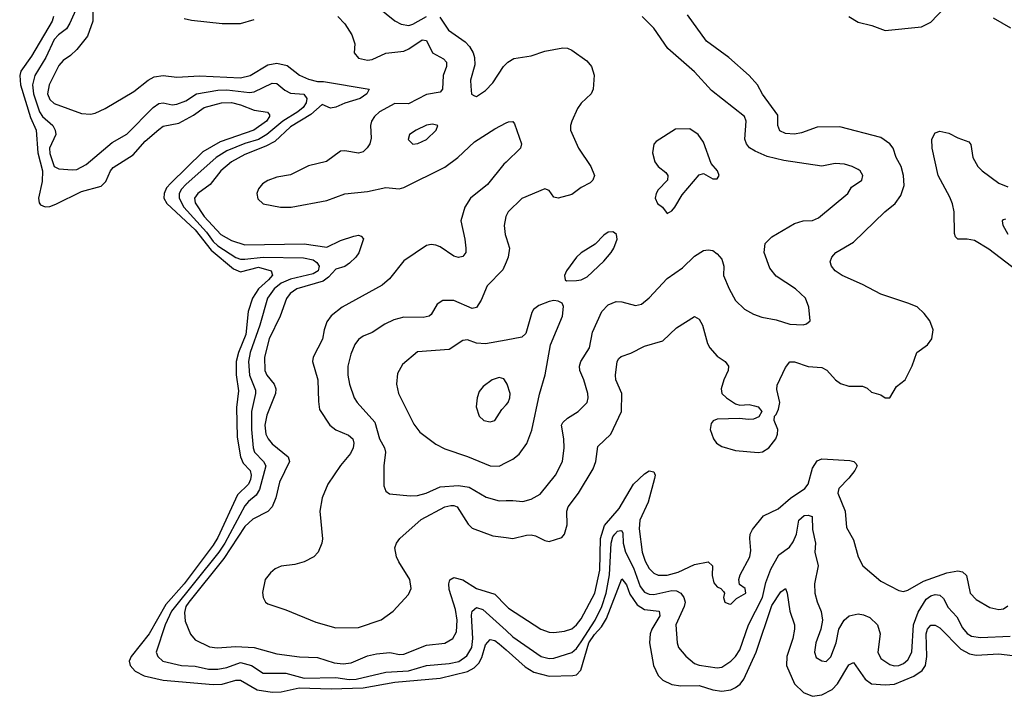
# Model space of a CAD drawing. Header units: inches. Extents: x 1305375 to 1407406, y 744550 to 841633.
# Tile 1 of 256: x 1307858 to 1312194, y 753515 to 756497. Entities that reach past the tile are written whole.
import ezdxf

# ---------------------------------------------------------------- set-up
doc = ezdxf.new("R2010")
doc.units = ezdxf.units.IN
doc.header["$MEASUREMENT"] = 0
doc.layers.add('B3705', color=7, linetype='Continuous')
doc.layers.add('B3715', color=7, linetype='Continuous')

msp = doc.modelspace()

# ---------------------------------------------------------------- linework, layer by layer
at = {"layer": 'B3705', "color": 5}
for points, elevation in [([(1308181.7, 756610), (1308179.6, 756490), (1308156.5, 756423.5), (1308110, 756365.3), (1308081.7, 756338.3), (1308050, 756317.2), (1308030, 756294.6), (1307987.1, 756210), (1307980.3, 756170), (1307990, 756145), (1308010, 756127.3), (1308130, 756083.2), (1308170, 756080.7), (1308190, 756084.7), (1308234.5, 756105.5), (1308359.9, 756180.1), (1308424.2, 756230), (1308450, 756244.3), (1308489.9, 756250.1), (1308550, 756243), (1308650, 756249.6), (1308830, 756240.6), (1308872.7, 756250), (1308950, 756297.4), (1308990, 756304.7), (1309035.1, 756295.1), (1309090, 756252.2), (1309130, 756234.2), (1309170, 756224.2), (1309196.1, 756223.9), (1309396.9, 756190), (1309386.4, 756170), (1309357.7, 756150), (1309290, 756129.3), (1309250, 756110.6), (1309227.1, 756107.1), (1309190, 756123.1), (1309140.7, 756079.3), (1309050, 756024), (1308980.8, 755959.2), (1308941.2, 755938.8), (1308850, 755903.1), (1308790, 755869.9), (1308744.3, 755830), (1308696.1, 755770), (1308642.3, 755730), (1308628.4, 755710), (1308630.1, 755690), (1308670.4, 755630), (1308743, 755550), (1308790, 755523.9), (1308850, 755504.2), (1309110, 755508.5), (1309210, 755493.8), (1309270, 755523.8), (1309330, 755542.6), (1309350, 755546.4), (1309362.4, 755542.4), (1309371.4, 755531.4), (1309351.3, 755468.7), (1309338.7, 755450), (1309310, 755423.8), (1309290, 755409.3), (1309250, 755396.8), (1309218.4, 755361.6), (1309195, 755345), (1309078, 755310), (1309049.5, 755290), (1309032.7, 755267.3), (1309004.6, 755190), (1308956.9, 755090), (1308935.3, 755010), (1308937.8, 754950), (1308946.9, 754930), (1308978.3, 754890), (1308985.6, 754870), (1308984, 754850), (1308945.7, 754754.3), (1308937.9, 754710), (1308942.6, 754670), (1308951.7, 754650), (1308970, 754627.6), (1309039.7, 754570), (1309046.4, 754550), (1309001.7, 754458.3), (1308986.3, 754390), (1308970, 754349.9), (1308950, 754329.9), (1308884.8, 754295.2), (1308850, 754262.6), (1308757.3, 754122.8), (1308602.3, 753930), (1308589.4, 753910), (1308583.9, 753883.9), (1308586, 753846), (1308610, 753788.8), (1308630, 753764.4), (1308693.5, 753733.5), (1308728.2, 753728.2), (1308810, 753735), (1308890, 753730.1), (1308990, 753701.3), (1309090, 753688.4), (1309170, 753685.8), (1309242.7, 753662.7), (1309282.8, 753657.2), (1309317.8, 753662.2), (1309390, 753692.9), (1309430, 753702.4), (1309488.2, 753708.2), (1309530, 753699.6), (1309550, 753700.5), (1309650, 753739.5), (1309730, 753748.7), (1309765.4, 753770), (1309781.3, 753798.7), (1309784.9, 753850), (1309776.8, 753896.8), (1309750, 753986), (1309748.3, 754010), (1309752.5, 754027.5), (1309770, 754038.7), (1309810, 754028.5), (1309870, 753989.6), (1309950, 753964.3), (1310000, 753913.9)], 980), ([(1308108.9, 756550), (1308079, 756481), (1308063.6, 756456.4), (1308028.6, 756430), (1308010, 756409.1), (1307973.2, 756330), (1307923.9, 756250), (1307913.5, 756210), (1307918.9, 756170), (1307944.5, 756090), (1307958.7, 756070), (1308003.2, 756030), (1308014.5, 756010), (1308016.5, 755990), (1307989.7, 755930), (1307990, 755906.4), (1308009.3, 755850), (1308030, 755838.9), (1308090, 755834.9), (1308110, 755836.9), (1308150, 755858.6), (1308264.7, 755955.3), (1308330, 755991.8), (1308445.4, 756110), (1308470, 756127), (1308490, 756130.5), (1308530, 756121.9), (1308550, 756124.2), (1308590, 756138.7), (1308636.4, 756170), (1308730, 756186.3), (1308770, 756187.3), (1308870, 756175.6), (1308890, 756178.6), (1308970, 756216.3), (1308990, 756215.5), (1309025.9, 756185.9), (1309050, 756173.3), (1309108.7, 756168.7), (1309121.9, 756150), (1309120.2, 756130), (1309106.8, 756110), (1309082.4, 756090), (1309016.6, 756050), (1308946.7, 755990), (1308910, 755968.5), (1308849.5, 755950.5), (1308770, 755918.2), (1308722.7, 755890), (1308589.7, 755770), (1308570.5, 755750), (1308560.2, 755730), (1308560.1, 755710), (1308580.6, 755670), (1308680.8, 755560.8), (1308710, 755519.8), (1308730, 755500.5), (1308810, 755449.2), (1308830, 755441.8), (1308850, 755441.2), (1308929.4, 755449.4), (1309107.4, 755447.4), (1309150, 755438.9), (1309167.2, 755427.2), (1309177, 755410), (1309172.1, 755390), (1309150, 755376.7), (1309050, 755352.6), (1309010, 755334.8), (1308978.8, 755310), (1308949, 755270), (1308915.7, 755150), (1308873.5, 755030), (1308865.8, 754990), (1308870.6, 754930), (1308895.7, 754864.3), (1308896.4, 754850), (1308878.5, 754770), (1308878.3, 754690), (1308886.7, 754610), (1308892.3, 754590), (1308931.5, 754550), (1308942.2, 754530), (1308914.2, 754425.8), (1308899.4, 754400.6), (1308866.1, 754373.9), (1308850, 754354.2), (1308761.6, 754190), (1308734.7, 754150), (1308526.2, 753890), (1308498.2, 753830), (1308459.4, 753710), (1308466, 753690), (1308488.9, 753670), (1308570, 753650.1), (1308630, 753647), (1308690, 753634.9), (1308730, 753634), (1308770, 753641.2), (1308830, 753663.8), (1308878.2, 753650), (1308930, 753617.2), (1309030, 753616.1), (1309110, 753594.6), (1309250, 753597.4), (1309308.9, 753588.8), (1309339.6, 753590), (1309470, 753620.8), (1309570, 753627.3), (1309650, 753650.5), (1309750, 753659.6), (1309791.3, 753668.8), (1309827.3, 753692.6), (1309849.3, 753730), (1309854.1, 753770), (1309847.1, 753872.9), (1309850, 753890.2), (1309870, 753906.6), (1309897.3, 753897.3), (1310000, 753804.7)], 960), ([(1309433.5, 756553.5), (1309510, 756491.4), (1309537.2, 756477.2), (1309571.5, 756471.5), (1309590, 756477.3), (1309648.8, 756511.2)], 1040), ([(1308007.2, 756510), (1308001.2, 756490), (1307910, 756336.1), (1307862.4, 756270), (1307857.8, 756250), (1307860.8, 756210), (1307905.5, 756065.4), (1307930.1, 756010), (1307937.5, 755910), (1307957.8, 755830), (1307957, 755782.9), (1307940.3, 755710), (1307943.6, 755690), (1307950, 755681.2), (1307970, 755672.5), (1307990, 755673.6), (1308016.8, 755683.2), (1308130, 755739.9), (1308216.3, 755763.7), (1308236.8, 755783.3), (1308257.1, 755830), (1308270, 755845.3), (1308358.2, 755901.8), (1308410, 755961.5), (1308470, 756012.6), (1308490, 756026.8), (1308558.7, 756041.2), (1308623.5, 756076.5), (1308669.9, 756110), (1308747.3, 756130), (1308790, 756131.4), (1308830, 756121.3), (1308890, 756097.3), (1308948.5, 756088.5), (1308957.5, 756077.5), (1308958.6, 756070), (1308944.3, 756050), (1308889.2, 756010), (1308741, 755959), (1308665, 755915), (1308523.1, 755776.9), (1308505, 755755), (1308493.6, 755730), (1308493.2, 755710), (1308506.4, 755686.4), (1308630.9, 755570), (1308700.4, 755480.4), (1308798.9, 755398.9), (1308830, 755385.7), (1308910, 755406.5), (1308966, 755390), (1308971.2, 755371.2), (1308953.7, 755350), (1308909.1, 755310.9), (1308883.5, 755270), (1308864.5, 755210), (1308853.1, 755110), (1308821.3, 755030), (1308811.9, 754990), (1308811.4, 754931.4), (1308821.3, 754861.3), (1308812.6, 754787.4), (1308816.2, 754656.2), (1308829.8, 754569.8), (1308842.5, 754542.5), (1308872.6, 754510), (1308877.2, 754490), (1308874.1, 754470), (1308864.9, 754450), (1308816.9, 754403.1), (1308730, 754214.1), (1308710, 754181), (1308581.9, 754010), (1308501.3, 753918.7), (1308427.7, 753790), (1308349.1, 753690), (1308340.4, 753670), (1308344.2, 753650), (1308366.3, 753626.3), (1308405.7, 753605.7), (1308490, 753585.5), (1308710, 753566.5), (1308750, 753568.1), (1308810, 753585.6), (1308830, 753586.2), (1308903.3, 753543.3), (1308970, 753532.4), (1309010, 753533.8), (1309088.5, 753551.5), (1309230, 753547), (1309370, 753552.2), (1309510, 753576.9), (1309710, 753595), (1309830, 753624.3), (1309859.5, 753640.5), (1309879.7, 753660.3), (1309893.5, 753686.5), (1309910, 753742.2), (1309930, 753765.5), (1309950, 753760.5), (1309970, 753746.1), (1310000, 753719.5)], 940), ([(1308582.5, 756502.5), (1308614.9, 756494.9), (1308750, 756479.5), (1308830, 756480.5), (1308890, 756497.3)], 1020), ([(1309258.6, 756510), (1309290, 756478.2), (1309320.7, 756430), (1309333.4, 756390), (1309331.5, 756350), (1309350, 756327.1), (1309390, 756318.6), (1309410, 756321.8), (1309470, 756348.6), (1309550, 756357.9), (1309572.4, 756367.6), (1309630, 756408.3), (1309650, 756405.3), (1309675.2, 756350), (1309723.8, 756323.8), (1309738.2, 756310), (1309737, 756290), (1309723.4, 756250), (1309720.1, 756190), (1309710, 756177.3), (1309650, 756166.6), (1309570, 756125.5), (1309510, 756127), (1309443.2, 756090), (1309420.5, 756070), (1309407, 756050), (1309403.4, 756030), (1309405.2, 755974.8), (1309399.8, 755950), (1309388.8, 755931.2), (1309370, 755915), (1309350, 755907.7), (1309290, 755919.2), (1309270, 755916.5), (1309209, 755871), (1309130, 755853.3), (1309050, 755813.1), (1308990, 755802.6), (1308950, 755788.4), (1308927.4, 755772.6), (1308909.1, 755750.9), (1308902.5, 755730), (1308907.1, 755707.1), (1308930, 755685.7), (1309006.8, 755670), (1309053.2, 755670), (1309210, 755699.8), (1309290, 755728.8), (1309390, 755739.2), (1309470, 755756.8), (1309528.6, 755751.4), (1309550, 755757.7), (1309730, 755846.2), (1309787, 755890), (1309861.3, 755958.7), (1309950, 756015.9), (1310000, 756041.8)], 1020), ([(1309707.9, 756507.9), (1309746.4, 756450), (1309819.1, 756399.1), (1309838.5, 756378.5), (1309854.8, 756350), (1309861, 756330), (1309862.7, 756297.3), (1309843.6, 756230), (1309844.4, 756204.4), (1309848.2, 756168.2), (1309860.7, 756160.7), (1309870, 756158.8), (1309910, 756184.9), (1309941.3, 756218.7), (1309988, 756290), (1310000, 756302.1)], 1040), ([(1310000, 755869.3), (1309990, 755859.7), (1309918.8, 755770), (1309843.8, 755710), (1309817.7, 755670), (1309800.1, 755610), (1309818, 755530), (1309822.3, 755490), (1309822.3, 755470), (1309810, 755453.3), (1309790, 755448.9), (1309770, 755454.6), (1309710, 755494.9), (1309690, 755503.6), (1309670, 755506.4), (1309650, 755501), (1309550, 755434.2), (1309485.8, 755354.2), (1309453.5, 755326.5), (1309278, 755230), (1309230, 755191.7), (1309210, 755165.4), (1309198.1, 755130), (1309191.4, 755088.6), (1309150.2, 755010), (1309147.8, 754990), (1309171.2, 754910), (1309173.3, 754813.3), (1309178.5, 754778.5), (1309223.5, 754710), (1309250, 754689.2), (1309306.1, 754666.1), (1309324.5, 754650), (1309329.4, 754630), (1309327.2, 754610), (1309314.8, 754585.2), (1309270, 754532.4), (1309215.3, 754450), (1309189.5, 754390), (1309179, 754330), (1309191.5, 754208.5), (1309188.6, 754190), (1309172.3, 754150), (1309152.6, 754130), (1309110, 754107), (1309070, 754095.2), (1309010, 754088.7), (1308983.5, 754076.5), (1308961.7, 754058.3), (1308939.1, 754030), (1308927.8, 753972.2), (1308930.1, 753950), (1308940.7, 753930), (1308950, 753922.5), (1309030, 753895.9), (1309161.4, 753841.4), (1309250, 753817), (1309350, 753818.2), (1309450, 753852), (1309503.4, 753890), (1309570, 753963.1), (1309581.7, 753990), (1309575.5, 754030), (1309526.9, 754106.9), (1309517, 754130), (1309510.5, 754169.5), (1309516.8, 754190), (1309531.6, 754210), (1309625.3, 754294.7), (1309730, 754349.7), (1309756.3, 754356.3), (1309770, 754356.3), (1309784.2, 754350), (1309832.7, 754272.7), (1309850, 754255.9), (1309942.1, 754222.1), (1310000, 754214.7)], 1020), ([(1310000, 755631.6), (1309999.2, 755630), (1309991.4, 755590), (1309995.7, 755550), (1310000, 755536.7)], 1040), ([(1310000, 755428.2), (1309985.2, 755394.8), (1309916.4, 755323.6), (1309890, 755260.5), (1309870, 755228.9), (1309850, 755223.4), (1309770, 755259.1), (1309720.7, 755259.3), (1309696.5, 755243.5), (1309670, 755196.9), (1309660.5, 755190), (1309635.2, 755184.8), (1309550, 755185.6), (1309505.4, 755174.6), (1309465.4, 755154.6), (1309410, 755117.7), (1309370, 755102), (1309350, 755086.6), (1309334.4, 755065.6), (1309316.7, 755023.3), (1309303.7, 754970), (1309303.2, 754930), (1309310.8, 754890.8), (1309331.1, 754830), (1309344.3, 754810), (1309422.3, 754722.3), (1309442.5, 754650), (1309465, 754610), (1309469.4, 754590), (1309461.6, 754530), (1309462.3, 754442.3), (1309470, 754418.8), (1309486.7, 754406.7), (1309577.6, 754397.6), (1309610, 754399.6), (1309648.3, 754410), (1309710, 754437.5), (1309790, 754444.2), (1309837, 754437), (1309912.9, 754392.9), (1309970, 754376.4), (1310000, 754377.4)], 1040), ([(1310000, 755084.5), (1309910, 755068.5), (1309870, 755071.7), (1309830, 755085.3), (1309810, 755083.1), (1309750, 755043.4), (1309610, 755033.3), (1309543.1, 754976.9), (1309522.2, 754937.8), (1309518, 754890), (1309526.4, 754850), (1309593.9, 754713.8), (1309619.4, 754679.4), (1309690, 754626.5), (1309730, 754605.8), (1309830, 754572), (1309930, 754530.2), (1309970, 754529.3), (1310000, 754544.5)], 1060), ([(1310000, 754897.4), (1309990, 754913.3), (1309970, 754920.5), (1309938.8, 754910), (1309899.3, 754880.7), (1309882, 754858), (1309873, 754830), (1309868.9, 754790), (1309882, 754750), (1309901.6, 754730), (1309930, 754723.9), (1309950, 754730.5), (1309980.8, 754779.2), (1310000, 754799.7)], 1080)]:
    msp.add_lwpolyline(points, dxfattribs=dict(at, elevation=elevation))
at = {"layer": 'B3705', "color": 5, "elevation": 1040}
msp.add_lwpolyline([(1309675.6, 756035.6), (1309650, 756031.1), (1309604, 756010), (1309574, 755990), (1309568.8, 755968.8), (1309590, 755948.5), (1309610.7, 755950.7), (1309650, 755968.9), (1309691.8, 756010), (1309699, 756030)], close=True, dxfattribs=at)
at = {"layer": 'B3715', "color": 5}
for points, elevation in [([(1311510, 756510.2), (1311550, 756486.3), (1311611.5, 756471.5), (1311669.4, 756449.4), (1311830, 756464.7), (1311870, 756485.8), (1311930, 756547.8)], 1020), ([(1310000, 754214.7), (1310030, 754210.8), (1310090, 754225.6), (1310110, 754226), (1310130, 754222.5), (1310170, 754201.2), (1310190, 754196.9), (1310245.8, 754214.2), (1310257.2, 754230), (1310269, 754270), (1310267.4, 754330), (1310273.1, 754350), (1310318.6, 754410), (1310383.2, 754516.8), (1310395.4, 754550), (1310403.9, 754616.1), (1310461.8, 754670), (1310507.7, 754770), (1310510.5, 754850), (1310483.9, 754910), (1310481.3, 754930), (1310489.2, 754990.8), (1310495.9, 755004.1), (1310507.1, 755012.9), (1310550, 755027.5), (1310610, 755058.6), (1310690, 755081.3), (1310750, 755138.9), (1310830, 755188.9), (1310850, 755177), (1310865.2, 755150), (1310886.5, 755070), (1310897.6, 755050), (1310930, 755013.2), (1310965.3, 754990), (1310978.9, 754970), (1310978.3, 754950), (1310959, 754910), (1310947.2, 754870), (1310950.3, 754850), (1310970.3, 754830), (1311010, 754803.9), (1311030, 754798.2), (1311070, 754800.2), (1311094.8, 754794.8), (1311110.7, 754790), (1311126.8, 754770), (1311113, 754747), (1311090, 754736), (1311065.5, 754734.5), (1311030, 754739.7), (1310930, 754736.5), (1310911.5, 754728.5), (1310902.7, 754717.3), (1310899.1, 754690), (1310913.1, 754650), (1310926.8, 754630), (1310950, 754616.4), (1311010, 754597.5), (1311110, 754589.6), (1311130, 754592.6), (1311157.2, 754610), (1311188.1, 754650), (1311195.7, 754670), (1311196.5, 754690), (1311180.5, 754730), (1311182, 754750), (1311190, 754757.1), (1311200, 754780), (1311205.4, 754810), (1311192.4, 754867.6), (1311193.6, 754886.4), (1311230, 754964.4), (1311250, 754988.9), (1311270, 754989.2), (1311330, 754968.3), (1311390, 754963.8), (1311412.8, 754952.8), (1311450.2, 754910), (1311473.2, 754893.2), (1311510, 754881.9), (1311570, 754880.9), (1311590, 754873.4), (1311610, 754855.8), (1311650, 754843.8), (1311670, 754830.7), (1311690, 754830.7), (1311719.7, 754880.3), (1311757.2, 754910), (1311788.3, 754971.7), (1311809.6, 755030), (1311856.6, 755063.4), (1311874.7, 755090), (1311880.5, 755130), (1311866, 755170), (1311842, 755202), (1311810.5, 755230.5), (1311770, 755248.1), (1311650, 755287.2), (1311569.5, 755330), (1311479.6, 755370), (1311449.7, 755390), (1311433.3, 755410), (1311427.8, 755430), (1311435.1, 755450), (1311453, 755470), (1311530, 755516.1), (1311668.5, 755650), (1311714.1, 755685.9), (1311738.7, 755721.3), (1311753.4, 755766.6), (1311749.8, 755810.2), (1311739.9, 755850), (1311717.9, 755890), (1311704.7, 755930), (1311689.8, 755950), (1311650, 755977.8), (1311470, 756025), (1311370, 756023.7), (1311301.4, 755998.6), (1311270, 755992.2), (1311230, 755995), (1311206.2, 756006.2), (1311196.2, 756030), (1311196.2, 756076.2), (1311130, 756168.6), (1311107.1, 756210), (1311070, 756251.3), (1310980.3, 756330), (1310882.5, 756402.5), (1310798.6, 756518.6)], 1020), ([(1310000, 754377.4), (1310030, 754378.4), (1310073.8, 754373.8), (1310110, 754383.8), (1310150, 754405.2), (1310217.6, 754490), (1310249, 754550), (1310256.3, 754610), (1310254.7, 754650), (1310244.5, 754710), (1310250, 754722), (1310270, 754740.6), (1310318, 754770), (1310356.4, 754810), (1310361.4, 754830), (1310359.8, 754850), (1310342.1, 754910), (1310324.7, 754950), (1310322.7, 754970), (1310329.8, 754990), (1310367.2, 755050), (1310381, 755119), (1310421.4, 755210), (1310450, 755240.2), (1310484.8, 755255.2), (1310510, 755253.1), (1310570, 755236.5), (1310596.5, 755243.5), (1310630, 755271.1), (1310710, 755356.5), (1310777.5, 755402.5), (1310830, 755454), (1310870, 755479.5), (1310890, 755482.4), (1310910, 755479.1), (1310930, 755464.9), (1310950, 755440.7), (1310959.3, 755410), (1310957.1, 755370), (1310982, 755310), (1311010, 755258.4), (1311050, 755220.3), (1311090, 755198.7), (1311126, 755186), (1311190, 755174.3), (1311250, 755154.9), (1311308, 755152), (1311323.6, 755156.4), (1311339.3, 755170), (1311333, 755230), (1311318.7, 755270), (1311275.1, 755310), (1311190, 755366), (1311161.1, 755401.1), (1311136.4, 755470), (1311140.4, 755510), (1311170, 755540.3), (1311270, 755598.5), (1311309, 755610), (1311350, 755611.8), (1311376.6, 755623.4), (1311505.6, 755730), (1311520.9, 755759.1), (1311566.6, 755790), (1311571.6, 755810), (1311559.6, 755830), (1311550, 755836.4), (1311523.7, 755850), (1311490, 755859.8), (1311450, 755862.2), (1311390, 755851.8), (1311223.5, 755876.5), (1311150, 755894.1), (1311096.8, 755916.8), (1311072.2, 755932.2), (1311058.9, 755950), (1311052.1, 755970), (1311057.4, 756050), (1311049.7, 756070), (1310905, 756185), (1310830, 756267.1), (1310712.9, 756370), (1310650, 756459.7), (1310599.2, 756510)], 1040), ([(1312145.1, 756505.1), (1312221.2, 756461.2)], 1020), ([(1310000, 756302.1), (1310007.8, 756310), (1310033.9, 756326.1), (1310110, 756337.2), (1310170, 756357.5), (1310250, 756372.4), (1310270, 756371.3), (1310290, 756361.8), (1310355.6, 756315.6), (1310376.8, 756290), (1310388.4, 756251.6), (1310383.2, 756190), (1310374.6, 756170), (1310330.8, 756129.2), (1310314.8, 756105.2), (1310290.2, 756050), (1310283.9, 756030), (1310284, 756010), (1310318.4, 755930), (1310373.5, 755850), (1310388.8, 755810), (1310382.4, 755790), (1310370, 755777.6), (1310330, 755757.4), (1310290, 755726.9), (1310229.7, 755709.6), (1310210, 755715.1), (1310190, 755744.5), (1310170, 755751.6), (1310070, 755708.9), (1310009.6, 755650.4), (1310000, 755631.6)], 1040), ([(1310000, 756041.8), (1310010, 756047), (1310030, 756047.7), (1310037.7, 756037.8), (1310067.9, 755950), (1310063.6, 755930), (1310000, 755869.3)], 1020), ([(1312251.1, 755390), (1312125.7, 755485.7), (1312063.4, 755523.4), (1312030, 755529.9), (1311989.8, 755529.8), (1311979.6, 755539.6), (1311974.7, 755554.7), (1311972.8, 755650), (1311965.6, 755685.6), (1311954.8, 755714.8), (1311902.6, 755810), (1311876.2, 755930), (1311875.4, 755970), (1311890, 755997.4), (1311910, 756006), (1311950, 755997), (1311990, 755975.8), (1312038.2, 755958.2), (1312046.4, 755946.4), (1312056, 755890), (1312078.2, 755850), (1312096.5, 755830), (1312170, 755776.1), (1312210, 755760.4)], 980), ([(1312210.6, 755550), (1312188.6, 755590), (1312185.7, 755610), (1312190, 755615.8), (1312201.6, 755618.4)], 960), ([(1310000, 755536.7), (1310015.3, 755490), (1310009.6, 755450), (1310000, 755428.2)], 1040), ([(1310000, 754544.5), (1310030, 754559.6), (1310057.4, 754582.5), (1310091.3, 754628.7), (1310113, 754687), (1310146.6, 754846.6), (1310171.6, 754931.7), (1310195.8, 755064.2), (1310249, 755190), (1310252.6, 755232.6), (1310246.7, 755246.7), (1310230, 755256.9), (1310210, 755259.1), (1310190, 755254.2), (1310143.5, 755236.5), (1310120.5, 755219.5), (1310113.1, 755206.9), (1310086.5, 755113.5), (1310070, 755096.9), (1310000, 755084.5)], 1060), ([(1310000, 754799.7), (1310009.6, 754810), (1310016.8, 754830), (1310018.5, 754850), (1310004.7, 754890), (1310000, 754897.4)], 1080), ([(1310000, 753913.9), (1310010, 753903.8), (1310152.8, 753810), (1310190, 753797.6), (1310210, 753796.3), (1310258, 753802), (1310290, 753811.6), (1310310, 753829.3), (1310330, 753856.1), (1310391.4, 753970), (1310412.5, 754070), (1310416, 754210), (1310432.8, 754267.2), (1310497.4, 754342.6), (1310560.7, 754450), (1310610, 754495.6), (1310630, 754507.8), (1310650, 754503.6), (1310656, 754490), (1310654.3, 754474.3), (1310625.3, 754370), (1310589.4, 754290.6), (1310586.5, 754253.5), (1310598.9, 754150), (1310612.3, 754110), (1310630, 754077.6), (1310650, 754057.8), (1310669.3, 754049.3), (1310709.1, 754049.1), (1310758.1, 754061.9), (1310830, 754095.6), (1310890, 754107.1), (1310909.3, 754090), (1310906.9, 754046.9), (1310915.3, 754015.3), (1310930, 753997.3), (1310945.5, 753990), (1310957.3, 753977.3), (1310962, 753970), (1310957.3, 753950), (1310962.8, 753930), (1310981.6, 753921.6), (1310990, 753920.5), (1311014.5, 753945.5), (1311056.2, 753970), (1311053.6, 753990), (1311027.6, 754007.6), (1311024.4, 754030), (1311030.8, 754050), (1311073.1, 754130), (1311077.4, 754157.4), (1311072.8, 754210), (1311075, 754230), (1311084.9, 754250), (1311134, 754310), (1311198.7, 754341.3), (1311252.5, 754387.5), (1311316, 754430), (1311330.9, 754450), (1311350, 754520.3), (1311370, 754552.8), (1311390, 754562), (1311513.7, 754553.7), (1311532, 754550), (1311540.4, 754540.4), (1311546, 754530), (1311535.9, 754510), (1311510, 754475.7), (1311465.3, 754430), (1311462.2, 754417.8), (1311461.3, 754410), (1311494, 754330), (1311498.6, 754258.6), (1311530, 754204.9), (1311551.3, 754130), (1311571.3, 754090), (1311650, 754022), (1311730, 753980.7), (1311750, 753977.2), (1311770, 753982.3), (1311838.3, 754021.7), (1311941, 754059), (1311990, 754067.2), (1312010, 754063.1), (1312027.9, 754047.9), (1312044, 753970), (1312070, 753940.7), (1312130, 753905.8), (1312170, 753898), (1312190, 753900.6), (1312210, 753912.9)], 980), ([(1310000, 753804.7), (1310030, 753777.6), (1310154.6, 753690), (1310190, 753681), (1310210, 753682.5), (1310290, 753708.3), (1310310, 753725.1), (1310330, 753754.6), (1310392, 753850), (1310421.8, 753910), (1310440.8, 753970), (1310456, 754050), (1310462.1, 754190), (1310470, 754217.5), (1310478.4, 754230), (1310490, 754243.2), (1310505.1, 754245.1), (1310510, 754244.6), (1310513.6, 754233.6), (1310515.4, 754190), (1310525.3, 754150), (1310560.5, 754080.5), (1310590, 753999.4), (1310610, 753973.3), (1310630, 753964.5), (1310650, 753963.3), (1310730, 753981.8), (1310750, 753980.1), (1310770, 753969.1), (1310783, 753950), (1310788.1, 753930), (1310784.7, 753910), (1310747.6, 753830), (1310753, 753750), (1310759.1, 753730), (1310792, 753692), (1310830, 753659), (1310850, 753651.3), (1310930, 753640.2), (1310950, 753643.5), (1310990, 753670.2), (1311010, 753690.2), (1311030, 753720.3), (1311068.1, 753830), (1311129.7, 753950), (1311143.7, 754016.3), (1311165.4, 754074.6), (1311201.9, 754138.1), (1311248.1, 754171.9), (1311265, 754195), (1311279.1, 754230), (1311289.5, 754290.5), (1311312.3, 754312.3), (1311330, 754313.6), (1311347.7, 754307.7), (1311349.1, 754250), (1311363.2, 754190), (1311360.3, 754150), (1311374.3, 754090), (1311358.4, 754010), (1311359.7, 753970), (1311370, 753930.6), (1311387.9, 753887.9), (1311393.7, 753850), (1311385.5, 753810), (1311363.8, 753750), (1311358.7, 753710), (1311366.1, 753686.1), (1311390, 753670.4), (1311410, 753668.9), (1311430, 753688.7), (1311454, 753750), (1311466, 753810), (1311488.7, 753850), (1311511.5, 753870), (1311550, 753877.8), (1311574, 753874.1), (1311602.1, 753862.1), (1311636.5, 753830), (1311648, 753790), (1311637.1, 753710), (1311650, 753680.9), (1311690, 753655.2), (1311709.5, 753649.5), (1311730, 753650.9), (1311750, 753659.8), (1311770, 753675.2), (1311786.7, 753710), (1311795, 753830), (1311815, 753885), (1311850, 753942.7), (1311870, 753957.9), (1311890, 753963.8), (1311910, 753960.1), (1311926.2, 753946.2), (1311946.3, 753906.2), (1311985.1, 753865.1), (1312010, 753816.2), (1312030, 753791.8), (1312050, 753780.5), (1312090, 753773.6), (1312220.6, 753779.4)], 960), ([(1310000, 753719.5), (1310084.6, 753644.6), (1310121.7, 753621.7), (1310190, 753603.9), (1310293.9, 753606.1), (1310310, 753610.1), (1310329.6, 753630.4), (1310364.3, 753750), (1310390, 753787.8), (1310419.5, 753820.5), (1310442.2, 753857.8), (1310510, 754032.2), (1310530, 754006.7), (1310544.5, 753964.5), (1310577.9, 753917.9), (1310610, 753897.3), (1310674.2, 753890), (1310677.1, 753870), (1310641.7, 753810), (1310634.7, 753790), (1310630.9, 753750), (1310649.6, 753650), (1310670, 753607), (1310690, 753586.3), (1310730, 753566.8), (1310770, 753561.5), (1310850, 753562.8), (1310910, 753543.9), (1310950, 753537.3), (1310990, 753543.8), (1311010, 753553), (1311031.3, 753568.7), (1311047, 753590), (1311100.7, 753710), (1311170, 753914.7), (1311210, 753974.9), (1311230, 753990.3), (1311238.4, 753970), (1311249, 753890), (1311269.6, 753830), (1311270.1, 753810), (1311263, 753770), (1311236.5, 753690), (1311235, 753650), (1311269.8, 753569.8), (1311310, 753531.7), (1311350, 753514.7), (1311390, 753520.9), (1311435.6, 753544.4), (1311459.5, 753570), (1311510, 753653.6), (1311530, 753664), (1311581, 753590), (1311610, 753569.2), (1311670, 753565.2), (1311710, 753568.3), (1311796.4, 753603.6), (1311832.2, 753627.8), (1311846.7, 753650), (1311852.6, 753690), (1311849.6, 753790), (1311856.7, 753810), (1311870, 753827.7), (1311890, 753828.1), (1311910, 753816.6), (1312002.9, 753722.9), (1312041.6, 753701.7), (1312070, 753695.5), (1312170, 753701.5), (1312230, 753694.7)], 940)]:
    msp.add_lwpolyline(points, dxfattribs=dict(at, elevation=elevation))
at = {"layer": 'B3715', "color": 5, "elevation": 1060}
for points in [[(1310810, 756015.1), (1310745.8, 756014.2), (1310660.4, 755959.6), (1310650, 755948), (1310645.3, 755910), (1310655.8, 755870), (1310669.2, 755849.2), (1310703.4, 755823.4), (1310713.1, 755810), (1310711.2, 755788.8), (1310670, 755746.3), (1310660.7, 755730), (1310657.2, 755710), (1310666.5, 755686.5), (1310688.2, 755670), (1310710, 755642.8), (1310730, 755654), (1310743.7, 755670), (1310775.9, 755724.1), (1310850, 755813.4), (1310870, 755819.1), (1310910, 755794.8), (1310930, 755796), (1310938, 755810), (1310931.6, 755830), (1310903.1, 755863.1), (1310870, 755957.6), (1310845.6, 755990)], [(1310470, 755561.1), (1310450, 755560.3), (1310430, 755547.7), (1310392.9, 755507.1), (1310330, 755469.8), (1310309.7, 755450.3), (1310265.8, 755390), (1310256.9, 755370), (1310260.5, 755350), (1310265.9, 755345.9), (1310310, 755347.7), (1310330, 755350.2), (1310357.2, 755362.8), (1310430, 755432.2), (1310462.9, 755470), (1310475.2, 755490), (1310488.5, 755530), (1310485.6, 755550), (1310477.3, 755557.3)]]:
    msp.add_lwpolyline(points, close=True, dxfattribs=at)

doc.saveas('drawing.dxf')
